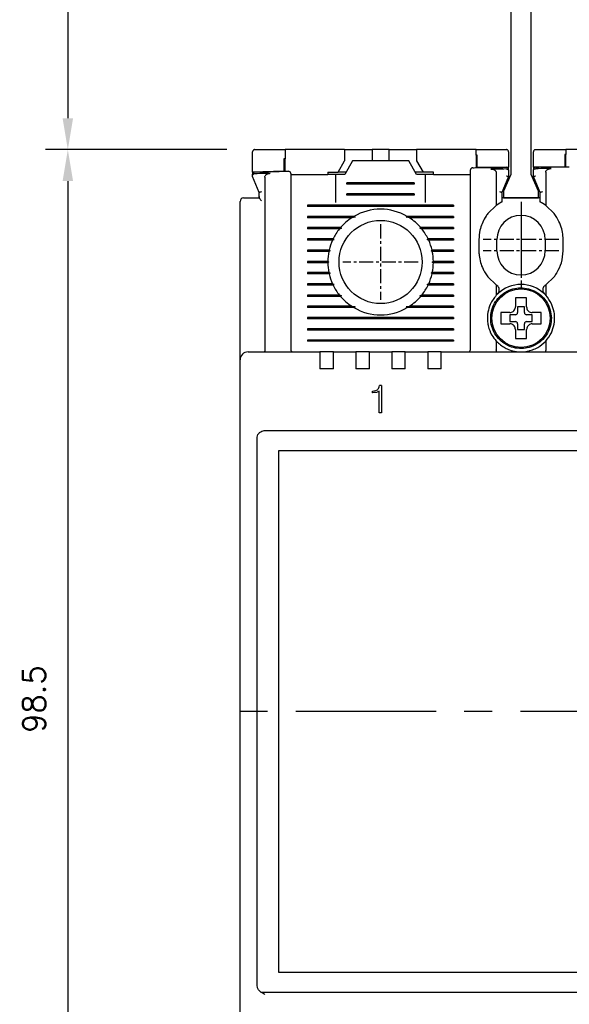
# Model space of a CAD drawing. Extents: x -235 to 1048, y -1897 to 585.
# Tile 14 of 23: x 387 to 436, y 379 to 466. Entities that reach past the tile are written whole.
import ezdxf

# ---------------------------------------------------------------- set-up
doc = ezdxf.new("R2010")
doc.units = 0
doc.header["$MEASUREMENT"] = 0
doc.linetypes.add('CENTER', pattern=[2, 1.25, -0.25, 0.25, -0.25])
doc.layers.get('0').update_dxf_attribs({"linetype": 'CONTINUOUS'})
doc.layers.add('cen', color=1, linetype='CENTER')
doc.layers.add('di', color=3, linetype='CONTINUOUS')
doc.styles.add('KIM', font='ROMANS.shx', dxfattribs={"height": 5, "bigfont": 'GSG1.shx'})
doc.styles.get("Standard").update_dxf_attribs({"font": 'romans.shx', "height": 2, "bigfont": 'hgs.shx'})
doc.dimstyles.new('STANDARD$0', dxfattribs={"dimtxt": 5, "dimasz": 5, "dimexe": 1, "dimexo": 2, "dimgap": 2, "dimtad": 1, "dimdec": 4, "dimzin": 12, "dimdsep": 46, "dimtxsty": 'KIM', "dimcen": -1, "dimdle": 0.1, "dimadec": 0, "dimazin": 0, "dimtfac": 1, "dimtdec": 4, "dimtmove": 0, "dimatfit": 3, "dimfxl": 0, "dimtolj": 1, "dimtzin": 0, "dimarcsym": 0})

# ---------------------------------------------------------------- blocks, each defined once
blk = doc.blocks.new('*D569')
at = {"layer": 'di'}
for p, q in [((405.617, 454.759), (389.478, 454.759)), ((391.478, 451.959), (391.478, 359.059)), ((442.317, 356.259), (389.478, 356.259))]:
    blk.add_line(p, q, dxfattribs=at)
for points in [[(391.011, 451.959), (391.945, 451.959), (391.478, 454.759)], [(391.011, 359.059), (391.945, 359.059), (391.478, 356.259)]]:
    blk.add_solid(points, dxfattribs=at)
at = {"layer": 'di', "insert": (388.478, 405.859), "char_height": 2, "attachment_point": 5, "rotation": 90}
blk.add_mtext('\\A1;98.5', dxfattribs=at)
blk = doc.blocks.new('12323')
for p, q in [((3740.699, 1408.125), (3738.499, 1408.125)), ((3738.499, 1408.125), (3738.499, 1404.725)), ((3742.999, 1408.125), (3738.499, 1408.125)), ((3742.999, 1407.325), (3742.999, 1408.125)), ((3790.799, 1407.325), (3742.999, 1407.325)), ((3792.299, 1407.975), (3790.799, 1407.325)), ((3792.899, 1407.975), (3792.299, 1407.975)), ((3792.899, 1404.875), (3792.899, 1407.975)), ((3738.499, 1404.725), (3740.699, 1404.725)), ((3738.499, 1404.725), (3742.999, 1404.725)), ((3742.999, 1405.525), (3790.799, 1405.525)), ((3742.999, 1405.525), (3790.799, 1405.525)), ((3742.999, 1404.725), (3742.999, 1405.525)), ((3743.655, 1405.176), (3742.999, 1404.984)), ((3744.846, 1405.525), (3743.655, 1405.176)), ((3790.799, 1405.525), (3792.299, 1404.875)), ((3792.299, 1404.875), (3792.899, 1404.875))]:
    blk.add_line(p, q)
blk = doc.blocks.new('*D590')
at = {"layer": 'di'}
for p, q in [((428.117, 504.859), (389.478, 504.859)), ((391.478, 502.059), (391.478, 457.559)), ((405.617, 454.759), (389.478, 454.759))]:
    blk.add_line(p, q, dxfattribs=at)
for points in [[(391.011, 502.059), (391.945, 502.059), (391.478, 504.859)], [(391.011, 457.559), (391.945, 457.559), (391.478, 454.759)]]:
    blk.add_solid(points, dxfattribs=at)
at = {"layer": 'di', "insert": (388.478, 478.746), "char_height": 2, "attachment_point": 5, "rotation": 90}
blk.add_mtext('\\A1;48', dxfattribs=at)

msp = doc.modelspace()

# ---------------------------------------------------------------- linework, layer by layer
for p, q in [((407.917, 452.759), (407.917, 454.559)), ((410.717, 453.933), (410.717, 452.833)), ((410.817, 454.759), (410.817, 453.935)), ((416.117, 454.759), (410.817, 454.759)), ((410.817, 452.836), (410.817, 453.935)), ((416.117, 454.759), (416.117, 453.759)), ((416.117, 454.759), (418.067, 454.759)), ((418.067, 454.759), (418.567, 454.759)), ((418.567, 454.759), (418.567, 453.759)), ((420.067, 454.759), (418.567, 454.759)), ((420.067, 453.759), (420.067, 454.759)), ((420.067, 454.759), (420.567, 454.759)), ((420.567, 454.759), (422.517, 454.759)), ((422.517, 454.759), (422.517, 453.759)), ((427.817, 454.759), (422.517, 454.759)), ((427.817, 454.256), (427.817, 454.759)), ((427.817, 454.256), (427.817, 453.156)), ((427.917, 453.158), (427.917, 454.258)), ((430.717, 454.559), (430.717, 453.189)), ((432.917, 453.21), (432.917, 454.559)), ((435.717, 454.331), (435.717, 453.231)), ((435.817, 454.759), (435.817, 454.332)), ((441.117, 454.759), (435.817, 454.759)), ((435.817, 453.232), (435.817, 454.332)), ((415.539, 452.759), (416.117, 453.759)), ((416.817, 453.759), (416.124, 452.559)), ((421.817, 453.759), (416.817, 453.759)), ((422.509, 452.559), (421.817, 453.759)), ((422.517, 453.759), (423.094, 452.759)), ((430.717, 453.189), (427.917, 453.158)), ((430.517, 453.039), (430.515, 453.039)), ((430.717, 453.038), (430.717, 453.189)), ((435.717, 453.231), (432.917, 453.21)), ((432.917, 453.21), (432.917, 453.063)), ((433.117, 453.063), (433.115, 453.063)), ((410.717, 452.833), (407.917, 452.759)), ((407.917, 452.759), (407.917, 452.615)), ((408.517, 450.959), (407.917, 452.359)), ((409.017, 452.321), (409.017, 436.945)), ((411.317, 452.559), (414.617, 452.559)), ((414.617, 452.759), (414.617, 452.559)), ((414.617, 452.759), (415.539, 452.759)), ((415.317, 452.559), (414.617, 452.559)), ((415.317, 452.559), (415.317, 450.059)), ((416.124, 452.559), (415.317, 452.559)), ((416.239, 452.759), (415.539, 452.759)), ((423.094, 452.759), (422.394, 452.759)), ((423.317, 452.559), (422.509, 452.559)), ((424.017, 452.759), (423.094, 452.759)), ((424.017, 452.559), (423.317, 452.559)), ((423.317, 450.059), (423.317, 452.559)), ((424.017, 452.559), (424.017, 452.759)), ((424.017, 452.559), (427.317, 452.559)), ((429.617, 452.701), (429.617, 449.796)), ((430.717, 452.359), (430.117, 450.959)), ((430.717, 452.907), (430.717, 452.36)), ((430.717, 452.36), (430.717, 452.359)), ((432.917, 452.36), (432.917, 452.931)), ((432.917, 452.359), (432.917, 452.36)), ((433.517, 450.959), (432.917, 452.359)), ((434.017, 452.747), (434.017, 449.796)), ((411.317, 451.76), (411.317, 436.959)), ((416.317, 451.701), (416.317, 451.817)), ((422.317, 451.817), (416.317, 451.817)), ((422.317, 451.759), (416.317, 451.759)), ((422.317, 451.701), (416.317, 451.701)), ((422.317, 451.817), (422.317, 451.701)), ((427.317, 436.959), (427.317, 452.071)), ((407.517, 450.459), (408.517, 450.459)), ((408.517, 450.592), (408.517, 450.96)), ((408.517, 450.96), (408.517, 450.959)), ((408.517, 450.592), (408.518, 450.445)), ((408.517, 450.445), (408.517, 450.592)), ((408.518, 450.445), (408.517, 450.445)), ((416.317, 450.701), (416.317, 450.817)), ((422.317, 450.817), (416.317, 450.817)), ((422.317, 450.759), (416.317, 450.759)), ((422.317, 450.701), (416.317, 450.701)), ((422.317, 450.817), (422.317, 450.701)), ((430.117, 450.96), (430.117, 450.102)), ((430.117, 450.959), (430.117, 450.96)), ((433.517, 450.459), (430.117, 450.459)), ((433.517, 450.102), (433.517, 450.96)), ((433.517, 450.96), (433.517, 450.959)), ((406.817, 436.887), (406.817, 450.159)), ((412.817, 449.817), (412.817, 449.701)), ((425.817, 449.817), (412.817, 449.817)), ((425.817, 449.759), (412.817, 449.759)), ((425.817, 449.701), (412.817, 449.701)), ((425.817, 449.817), (425.817, 449.701)), ((429.617, 449.796), (428.867, 449.074)), ((429.917, 449.992), (429.617, 449.796)), ((434.017, 449.796), (433.717, 449.992)), ((434.767, 449.074), (434.017, 449.796)), ((416.945, 448.817), (412.817, 448.817)), ((412.817, 448.817), (412.817, 448.701)), ((417.045, 448.759), (412.817, 448.759)), ((416.758, 448.701), (412.817, 448.701)), ((417.045, 448.759), (416.758, 448.701)), ((416.945, 448.817), (417.045, 448.759)), ((421.588, 448.759), (421.688, 448.817)), ((421.876, 448.701), (421.588, 448.759)), ((425.817, 448.759), (421.588, 448.759)), ((425.817, 448.817), (421.688, 448.817)), ((425.817, 448.701), (421.876, 448.701)), ((425.817, 448.817), (425.817, 448.701)), ((435.017, 448.714), (434.767, 449.074)), ((415.747, 447.817), (412.817, 447.817)), ((412.817, 447.817), (412.817, 447.701)), ((425.817, 447.817), (422.886, 447.817)), ((425.817, 447.817), (425.817, 447.701)), ((415.829, 447.759), (412.817, 447.759)), ((415.651, 447.701), (412.817, 447.701)), ((416.917, 447.559), (416.917, 447.576)), ((421.716, 447.576), (421.717, 447.559)), ((425.817, 447.759), (422.804, 447.759)), ((425.817, 447.701), (422.982, 447.701)), ((415.091, 446.817), (412.817, 446.817)), ((412.817, 446.817), (412.817, 446.701)), ((415.174, 446.759), (412.817, 446.759)), ((415.037, 446.701), (412.817, 446.701)), ((425.817, 446.759), (423.459, 446.759)), ((425.817, 446.817), (423.542, 446.817)), ((425.817, 446.701), (423.596, 446.701)), ((425.817, 446.817), (425.817, 446.701)), ((428.067, 446.759), (428.067, 445.759)), ((429.667, 445.759), (429.667, 446.759)), ((433.967, 446.759), (433.967, 445.759)), ((435.567, 445.759), (435.567, 446.759)), ((414.737, 445.817), (412.817, 445.817)), ((412.817, 445.817), (412.817, 445.701)), ((414.827, 445.759), (412.817, 445.759)), ((414.712, 445.701), (412.817, 445.701)), ((414.827, 445.759), (414.712, 445.701)), ((414.737, 445.817), (414.827, 445.759)), ((423.807, 445.759), (423.896, 445.817)), ((425.817, 445.759), (423.807, 445.759)), ((423.921, 445.701), (423.807, 445.759)), ((425.817, 445.817), (423.896, 445.817)), ((425.817, 445.701), (423.921, 445.701)), ((425.817, 445.817), (425.817, 445.701)), ((414.617, 444.817), (412.817, 444.817)), ((412.817, 444.817), (412.817, 444.701)), ((414.717, 444.759), (412.817, 444.759)), ((414.617, 444.701), (412.817, 444.701)), ((414.617, 444.817), (414.717, 444.759)), ((414.717, 444.759), (414.617, 444.701)), ((423.917, 444.759), (424.016, 444.817)), ((425.817, 444.759), (423.917, 444.759)), ((424.016, 444.701), (423.917, 444.759)), ((425.817, 444.817), (424.016, 444.817)), ((425.817, 444.701), (424.016, 444.701)), ((425.817, 444.817), (425.817, 444.701)), ((414.712, 443.817), (412.817, 443.817)), ((412.817, 443.817), (412.817, 443.701)), ((414.827, 443.759), (412.817, 443.759)), ((414.737, 443.701), (412.817, 443.701)), ((414.712, 443.817), (414.827, 443.759)), ((414.827, 443.759), (414.737, 443.701)), ((423.807, 443.759), (423.921, 443.817)), ((425.817, 443.759), (423.807, 443.759)), ((423.896, 443.701), (423.807, 443.759)), ((425.817, 443.701), (423.896, 443.701)), ((425.817, 443.817), (423.921, 443.817)), ((425.817, 443.817), (425.817, 443.701)), ((428.617, 443.804), (428.867, 443.444)), ((428.867, 443.444), (429.617, 442.722)), ((434.017, 442.722), (434.767, 443.444)), ((415.037, 442.817), (412.817, 442.817)), ((412.817, 442.817), (412.817, 442.701)), ((415.174, 442.759), (412.817, 442.759)), ((415.091, 442.701), (412.817, 442.701)), ((425.817, 442.759), (423.459, 442.759)), ((425.817, 442.701), (423.542, 442.701)), ((425.817, 442.817), (423.596, 442.817)), ((425.817, 442.817), (425.817, 442.701)), ((429.617, 442.722), (429.617, 441.799)), ((429.617, 442.722), (429.669, 442.685)), ((433.964, 442.685), (434.017, 442.722)), ((434.017, 442.722), (434.017, 441.799)), ((415.651, 441.817), (412.817, 441.817)), ((412.817, 441.817), (412.817, 441.701)), ((415.829, 441.759), (412.817, 441.759)), ((415.747, 441.701), (412.817, 441.701)), ((416.916, 441.943), (416.917, 441.959)), ((421.717, 441.959), (421.717, 441.943)), ((425.817, 441.759), (422.804, 441.759)), ((425.817, 441.701), (422.886, 441.701)), ((425.817, 441.817), (422.982, 441.817)), ((425.817, 441.817), (425.817, 441.701)), ((429.731, 441.915), (429.617, 441.799)), ((434.017, 441.799), (433.902, 441.915)), ((416.758, 440.817), (412.817, 440.817)), ((412.817, 440.817), (412.817, 440.701)), ((416.758, 440.817), (417.045, 440.759)), ((421.588, 440.759), (421.876, 440.817)), ((425.817, 440.817), (421.876, 440.817)), ((425.817, 440.817), (425.817, 440.701)), ((417.045, 440.759), (412.817, 440.759)), ((416.945, 440.701), (412.817, 440.701)), ((417.045, 440.759), (416.945, 440.701)), ((421.688, 440.701), (421.588, 440.759)), ((425.817, 440.759), (421.588, 440.759)), ((425.817, 440.701), (421.688, 440.701)), ((430.247, 440.259), (430.017, 440.259)), ((431.317, 440.059), (430.817, 440.059)), ((430.817, 440.059), (430.817, 439.459)), ((432.117, 440.759), (431.517, 440.759)), ((431.517, 440.759), (431.517, 440.259)), ((432.117, 440.259), (432.117, 440.759)), ((432.817, 440.059), (432.317, 440.059)), ((432.817, 439.459), (432.817, 440.059)), ((412.817, 439.817), (412.817, 439.701)), ((425.817, 439.817), (412.817, 439.817)), ((425.817, 439.759), (412.817, 439.759)), ((425.817, 439.701), (412.817, 439.701)), ((425.817, 439.817), (425.817, 439.701)), ((430.817, 439.459), (431.317, 439.459)), ((431.517, 439.259), (431.517, 438.759)), ((432.117, 438.759), (432.117, 439.259)), ((432.317, 439.459), (432.817, 439.459)), ((434.416, 439.793), (434.517, 439.793)), ((434.517, 439.725), (434.416, 439.725)), ((434.517, 439.793), (434.517, 439.725)), ((412.817, 438.817), (412.817, 438.701)), ((425.817, 438.817), (412.817, 438.817)), ((425.817, 438.759), (412.817, 438.759)), ((425.817, 438.701), (412.817, 438.701)), ((425.817, 438.817), (425.817, 438.701)), ((431.317, 438.189), (431.317, 437.959)), ((431.517, 438.759), (432.117, 438.759)), ((412.817, 437.817), (412.817, 437.701)), ((425.817, 437.817), (412.817, 437.817)), ((425.817, 437.759), (412.817, 437.759)), ((425.817, 437.701), (412.817, 437.701)), ((425.817, 437.817), (425.817, 437.701)), ((429.617, 437.72), (429.617, 436.945)), ((434.017, 437.72), (434.017, 436.945)), ((406.817, 436.059), (406.817, 436.887)), ((407.517, 436.759), (413.917, 436.759)), ((409.017, 436.943), (409.017, 436.945)), ((413.917, 436.759), (413.917, 436.068)), ((415.117, 436.759), (413.917, 436.759)), ((415.117, 436.759), (417.117, 436.759)), ((415.117, 436.068), (415.117, 436.759)), ((417.117, 436.759), (417.117, 436.068)), ((418.317, 436.759), (417.117, 436.759)), ((418.317, 436.759), (420.317, 436.759)), ((418.317, 436.068), (418.317, 436.759)), ((420.317, 436.759), (420.317, 436.068)), ((421.517, 436.759), (420.317, 436.759)), ((421.517, 436.759), (423.517, 436.759)), ((421.517, 436.068), (421.517, 436.759)), ((423.517, 436.759), (423.517, 436.068)), ((424.717, 436.759), (423.517, 436.759)), ((424.717, 436.759), (438.917, 436.759)), ((424.717, 436.068), (424.717, 436.759)), ((429.617, 436.945), (429.617, 436.943)), ((434.017, 436.943), (434.017, 436.945)), ((406.817, 373.459), (406.817, 436.059)), ((413.917, 436.068), (413.917, 435.259)), ((415.117, 435.259), (415.117, 436.068)), ((417.117, 436.068), (417.117, 435.259)), ((418.317, 435.259), (418.317, 436.068)), ((420.317, 436.068), (420.317, 435.259)), ((421.517, 435.259), (421.517, 436.068)), ((423.517, 436.068), (423.517, 435.259)), ((424.717, 435.259), (424.717, 436.068)), ((415.117, 435.259), (413.917, 435.259)), ((418.317, 435.259), (417.117, 435.259)), ((421.517, 435.259), (420.317, 435.259)), ((424.717, 435.259), (423.517, 435.259)), ((419.406, 433.759), (419.208, 433.759)), ((419.406, 433.759), (419.406, 431.323)), ((418.583, 433.118), (418.583, 433.278)), ((418.597, 433.278), (418.583, 433.278)), ((418.618, 433.118), (418.583, 433.118)), ((418.959, 433.152), (418.618, 433.118)), ((419.182, 433.253), (418.959, 433.152)), ((419.182, 431.323), (419.182, 433.253)), ((419.406, 431.323), (419.182, 431.323)), ((409.017, 429.759), (479.617, 429.759)), ((408.317, 428.873), (408.317, 429.058)), ((408.317, 380.645), (408.317, 428.873)), ((478.417, 427.959), (410.217, 427.959)), ((410.217, 427.959), (410.217, 381.559)), ((410.217, 381.559), (478.417, 381.559)), ((408.317, 380.468), (408.317, 380.645)), ((408.317, 380.449), (408.317, 380.468)), ((479.931, 379.759), (408.702, 379.759))]:
    msp.add_line(p, q)
at = {"flags": 128}
for points in [[(410.817, 453.935), (410.804, 453.935), (410.792, 453.935), (410.779, 453.934), (410.767, 453.934), (410.754, 453.934), (410.742, 453.933), (410.729, 453.933), (410.717, 453.933)], [(427.917, 454.258), (427.904, 454.257), (427.892, 454.257), (427.879, 454.257), (427.867, 454.257), (427.854, 454.257), (427.842, 454.257), (427.829, 454.256), (427.817, 454.256)], [(435.817, 454.332), (435.804, 454.332), (435.792, 454.332), (435.779, 454.332), (435.767, 454.332), (435.754, 454.331), (435.742, 454.331), (435.729, 454.331), (435.717, 454.331)], [(415.747, 447.817), (415.79, 447.787), (415.829, 447.759)], [(422.804, 447.759), (422.844, 447.787), (422.886, 447.817)], [(415.091, 446.817), (415.157, 446.771), (415.174, 446.759)], [(423.542, 442.701), (423.476, 442.747), (423.459, 442.759)], [(415.829, 441.759), (415.789, 441.731), (415.747, 441.701)], [(422.886, 441.701), (422.844, 441.731), (422.804, 441.759)]]:
    msp.add_lwpolyline(points, dxfattribs=at)
for centre, radius in [((419.317, 444.759), 3.7), ((431.817, 439.759), 2.6)]:
    msp.add_circle(centre, radius)
for centre, radius, start, end in [((427.517, 452.953), 0.2, 90.72648, 180), ((430.517, 452.987), 0.2, 0, 90.59675), ((433.117, 453.012), 0.2, 90.48431, 180), ((408.117, 452.565), 0.2, 91.56555, 180), ((411.117, 452.643), 0.2, 0, 91.43578), ((407.117, 450.159), 0.3, 90, 180), ((419.317, 444.759), 4.7, 122.98851, 139.41451), ((419.317, 444.759), 4.7, 59.69459, 120.30541), ((419.317, 444.759), 4.7, 40.58549, 57.01149), ((431.817, 446.759), 2.15, 0, 180), ((419.317, 444.759), 4.7, 141.24336, 154.03539), ((419.317, 444.759), 4.7, 25.96461, 38.75664), ((419.317, 444.759), 4.7, 155.59098, 166.99418), ((419.317, 444.759), 4.7, 13.00582, 24.40902), ((419.317, 444.759), 4.7, 168.43486, 179.29616), ((419.317, 444.759), 4.7, 0.70384, 11.56514), ((431.817, 445.759), 2.15, 180, 0), ((419.317, 444.759), 4.7, 180.70384, 191.56514), ((419.317, 444.759), 4.7, 348.43486, 359.29616), ((419.317, 444.759), 4.7, 193.00582, 204.40902), ((419.317, 444.759), 4.7, 335.59098, 346.99418), ((419.317, 444.759), 4.7, 205.96461, 218.75664), ((419.317, 444.759), 4.7, 321.24336, 334.03539), ((431.817, 439.759), 3, 45.95137, 134.04863), ((419.317, 444.759), 4.7, 220.58549, 237.01149), ((419.317, 444.759), 4.7, 302.98851, 319.41451), ((419.317, 444.759), 4.7, 239.69459, 300.30541), ((431.317, 440.259), 0.2, 270, 0), ((432.317, 440.259), 0.2, 180, 270), ((431.317, 439.259), 0.2, 0, 90), ((432.317, 439.259), 0.2, 90, 180), ((407.517, 436.059), 0.7, 90, 180), ((411.517, 436.959), 0.2, 180, 270), ((427.117, 436.959), 0.2, 270, 0)]:
    msp.add_arc(centre, radius, start, end)
for points, knots in [([(408.117, 454.759), (408.106, 454.759), (408.085, 454.758), (408.049, 454.749), (408.005, 454.728), (407.948, 454.678), (407.92, 454.618), (407.917, 454.573), (407.917, 454.559)], [0, 0, 0, 0, 0.060996, 0.12171, 0.225781, 0.417892, 0.820933, 1, 1, 1, 1]), ([(408.117, 454.759), (408.781, 454.759), (409.681, 454.759), (410.581, 454.759), (410.817, 454.759)], [0, 0, 0, 0, 0.738827, 1, 1, 1, 1]), ([(427.817, 454.759), (428.539, 454.759), (429.439, 454.759), (430.339, 454.759), (430.517, 454.759)], [0, 0, 0, 0, 0.8028, 1, 1, 1, 1]), ([(430.717, 454.559), (430.709, 454.606), (430.7, 454.663), (430.634, 454.723), (430.597, 454.744), (430.558, 454.756), (430.533, 454.759), (430.519, 454.759), (430.517, 454.759)], [0, 0, 0, 0, 0.587836, 0.718658, 0.85022, 0.923032, 0.985094, 1, 1, 1, 1]), ([(433.117, 454.759), (433.106, 454.759), (433.082, 454.757), (433.042, 454.746), (432.993, 454.721), (432.931, 454.657), (432.922, 454.599), (432.917, 454.559)], [0, 0, 0, 0, 0.061739, 0.137419, 0.257142, 0.490086, 1, 1, 1, 1]), ([(433.117, 454.759), (433.773, 454.759), (434.673, 454.759), (435.573, 454.759), (435.817, 454.759)], [0, 0, 0, 0, 0.72924, 1, 1, 1, 1]), ([(427.514, 453.153), (427.687, 453.155), (428.687, 453.167), (429.687, 453.178), (430.514, 453.187)], [0, 0, 0, 0, 0.172619, 1, 1, 1, 1]), ([(430.515, 453.039), (430.215, 453.035), (429.75, 453.031), (429.284, 453.025), (429.118, 453.023)], [0, 0, 0, 0, 0.642874, 1, 1, 1, 1]), ([(430.517, 453.039), (430.537, 453.037), (430.578, 453.035), (430.634, 453.017), (430.679, 452.989), (430.709, 452.952), (430.716, 452.923), (430.717, 452.907), (430.717, 452.907)], [0, 0, 0, 0, 0.183846, 0.367405, 0.558587, 0.769689, 0.990928, 1, 1, 1, 1]), ([(432.917, 452.931), (432.917, 452.932), (432.917, 452.947), (432.924, 452.976), (432.953, 453.013), (432.998, 453.041), (433.053, 453.059), (433.095, 453.062), (433.115, 453.063)], [0, 0, 0, 0, 0.0091092, 0.2257777, 0.4383164, 0.6306707, 0.8151876, 1, 1, 1, 1]), ([(433.115, 453.212), (433.943, 453.218), (434.943, 453.226), (435.943, 453.233), (436.115, 453.234)], [0, 0, 0, 0, 0.827826, 1, 1, 1, 1]), ([(434.508, 453.074), (434.344, 453.073), (433.88, 453.07), (433.417, 453.066), (433.117, 453.063)], [0, 0, 0, 0, 0.353116, 1, 1, 1, 1]), ([(434.017, 452.747), (434.02, 452.78), (434.028, 452.845), (434.091, 452.934), (434.201, 453.016), (434.349, 453.065), (434.459, 453.072), (434.508, 453.074)], [0, 0, 0, 0, 0.1494898, 0.2985557, 0.4901557, 0.7768094, 1, 1, 1, 1]), ([(407.917, 452.433), (407.918, 452.448), (407.921, 452.481), (407.947, 452.526), (407.988, 452.568), (408.024, 452.588), (408.042, 452.598)], [0, 0, 0, 0, 0.226765, 0.487635, 0.743745, 1, 1, 1, 1]), ([(407.917, 452.433), (407.917, 452.46), (407.917, 452.54), (407.917, 452.555), (407.917, 452.565)], [0, 0, 0, 0, 0.351267, 1, 1, 1, 1]), ([(407.917, 452.359), (407.917, 452.36), (407.917, 452.362), (407.917, 452.379), (407.917, 452.404), (407.917, 452.425), (407.917, 452.433)], [0, 0, 0, 0, 0.215584, 0.430356, 0.785441, 1, 1, 1, 1]), ([(408.112, 452.615), (408.093, 452.613), (408.069, 452.61), (408.047, 452.6), (408.042, 452.598)], [0, 0, 0, 0, 0.777371, 1, 1, 1, 1]), ([(408.111, 452.764), (408.939, 452.787), (409.94, 452.814), (410.94, 452.839), (411.112, 452.843)], [0, 0, 0, 0, 0.828278, 1, 1, 1, 1]), ([(409.5, 452.652), (409.339, 452.648), (408.876, 452.636), (408.414, 452.623), (408.112, 452.615)], [0, 0, 0, 0, 0.348376, 1, 1, 1, 1]), ([(409.017, 452.321), (409.02, 452.354), (409.028, 452.419), (409.092, 452.51), (409.204, 452.593), (409.349, 452.642), (409.456, 452.649), (409.5, 452.652)], [0, 0, 0, 0, 0.152105, 0.303692, 0.501205, 0.796816, 1, 1, 1, 1]), ([(411.317, 452.643), (411.317, 452.642), (411.317, 452.637), (411.317, 452.564), (411.317, 452.369), (411.317, 452.092), (411.317, 451.871), (411.317, 451.76)], [0, 0, 0, 0, 0.071308, 0.303412, 0.535586, 0.767794, 1, 1, 1, 1]), ([(427.317, 452.071), (427.317, 452.105), (427.317, 452.249), (427.317, 452.493), (427.317, 452.747), (427.317, 452.919), (427.317, 452.942), (427.317, 452.953)], [0, 0, 0, 0, 0.071057, 0.303312, 0.535548, 0.767774, 1, 1, 1, 1]), ([(429.118, 453.023), (429.203, 453.018), (429.333, 453.009), (429.484, 452.935), (429.566, 452.86), (429.61, 452.779), (429.614, 452.726), (429.617, 452.701)], [0, 0, 0, 0, 0.385084, 0.589605, 0.754624, 0.88612, 1, 1, 1, 1]), ([(430.517, 452.424), (430.518, 452.424), (430.534, 452.42), (430.572, 452.412), (430.627, 452.398), (430.677, 452.383), (430.71, 452.369), (430.714, 452.363), (430.717, 452.36)], [0, 0, 0, 0, 0.014306, 0.155256, 0.370396, 0.58149, 0.790712, 1, 1, 1, 1]), ([(432.917, 452.36), (432.919, 452.363), (432.923, 452.369), (432.956, 452.383), (433.006, 452.398), (433.061, 452.412), (433.099, 452.42), (433.115, 452.424), (433.117, 452.424)], [0, 0, 0, 0, 0.209288, 0.41851, 0.629604, 0.844744, 0.985694, 1, 1, 1, 1]), ([(407.117, 450.459), (407.121, 450.459), (407.13, 450.459), (407.2, 450.459), (407.302, 450.459), (407.414, 450.459), (407.488, 450.459), (407.517, 450.459)], [0, 0, 0, 0, 0.2164533, 0.4329288, 0.6487544, 0.8632387, 1, 1, 1, 1]), ([(408.517, 450.96), (408.519, 450.963), (408.523, 450.969), (408.556, 450.982), (408.606, 450.998), (408.661, 451.011), (408.699, 451.02), (408.715, 451.023), (408.717, 451.023)], [0, 0, 0, 0, 0.209284, 0.418502, 0.629593, 0.844734, 0.985697, 1, 1, 1, 1]), ([(408.518, 450.445), (408.52, 450.44), (408.527, 450.424), (408.563, 450.378), (408.628, 450.3), (408.685, 450.232), (408.716, 450.194), (408.717, 450.193)], [0, 0, 0, 0, 0.1166004, 0.3327556, 0.6333641, 0.9913807, 1, 1, 1, 1]), ([(429.917, 451.023), (429.918, 451.023), (429.934, 451.02), (429.972, 451.011), (430.027, 450.998), (430.077, 450.982), (430.11, 450.969), (430.114, 450.963), (430.117, 450.96)], [0, 0, 0, 0, 0.0143033, 0.1552665, 0.3704072, 0.5814984, 0.7907165, 1, 1, 1, 1]), ([(433.517, 450.96), (433.519, 450.963), (433.523, 450.969), (433.556, 450.982), (433.606, 450.998), (433.661, 451.011), (433.699, 451.02), (433.715, 451.023), (433.717, 451.023)], [0, 0, 0, 0, 0.2092835, 0.4185016, 0.6295928, 0.8447335, 0.9856967, 1, 1, 1, 1]), ([(430.117, 450.102), (430.115, 450.101), (430.11, 450.099), (430.08, 450.083), (430.034, 450.059), (429.977, 450.027), (429.936, 450.003), (429.917, 449.992)], [0, 0, 0, 0, 0.188954, 0.377385, 0.579407, 0.805366, 1, 1, 1, 1]), ([(433.717, 449.992), (433.687, 450.009), (433.632, 450.041), (433.565, 450.076), (433.524, 450.098), (433.519, 450.1), (433.517, 450.102)], [0, 0, 0, 0, 0.297961, 0.559955, 0.798942, 1, 1, 1, 1]), ([(428.617, 448.714), (428.434, 448.352), (428.123, 447.733), (428.083, 447.045), (428.067, 446.759)], [0, 0, 0, 0, 0.585065, 1, 1, 1, 1]), ([(428.867, 449.074), (428.791, 448.973), (428.705, 448.858), (428.627, 448.73), (428.617, 448.714)], [0, 0, 0, 0, 0.873396, 1, 1, 1, 1]), ([(435.567, 446.759), (435.567, 446.767), (435.566, 446.982), (435.526, 447.413), (435.358, 448.074), (435.137, 448.489), (435.017, 448.714)], [0, 0, 0, 0, 0.010804, 0.31547, 0.628954, 1, 1, 1, 1]), ([(415.829, 447.759), (415.812, 447.753), (415.752, 447.734), (415.693, 447.715), (415.651, 447.701)], [0, 0, 0, 0, 0.296332, 1, 1, 1, 1]), ([(422.982, 447.701), (422.94, 447.715), (422.881, 447.734), (422.821, 447.753), (422.804, 447.759)], [0, 0, 0, 0, 0.7036676, 1, 1, 1, 1]), ([(415.174, 446.759), (415.171, 446.758), (415.125, 446.739), (415.079, 446.719), (415.037, 446.701)], [0, 0, 0, 0, 0.076336, 1, 1, 1, 1]), ([(423.459, 446.759), (423.465, 446.763), (423.492, 446.782), (423.52, 446.802), (423.542, 446.817)], [0, 0, 0, 0, 0.205241, 1, 1, 1, 1]), ([(423.596, 446.701), (423.554, 446.719), (423.509, 446.739), (423.463, 446.758), (423.459, 446.759)], [0, 0, 0, 0, 0.923664, 1, 1, 1, 1]), ([(428.067, 445.759), (428.071, 445.62), (428.083, 445.271), (428.198, 444.717), (428.389, 444.202), (428.556, 443.91), (428.617, 443.804)], [0, 0, 0, 0, 0.203769, 0.508656, 0.822416, 1, 1, 1, 1]), ([(435.017, 443.804), (435.169, 444.097), (435.49, 444.71), (435.54, 445.399), (435.567, 445.759)], [0, 0, 0, 0, 0.477673, 1, 1, 1, 1]), ([(434.767, 443.444), (434.835, 443.536), (434.923, 443.652), (435, 443.777), (435.017, 443.804)], [0, 0, 0, 0, 0.784311, 1, 1, 1, 1]), ([(415.037, 442.817), (415.079, 442.799), (415.125, 442.78), (415.171, 442.761), (415.174, 442.759)], [0, 0, 0, 0, 0.922331, 1, 1, 1, 1]), ([(415.174, 442.759), (415.168, 442.755), (415.141, 442.736), (415.113, 442.717), (415.091, 442.701)], [0, 0, 0, 0, 0.206513, 1, 1, 1, 1]), ([(423.459, 442.759), (423.463, 442.761), (423.509, 442.78), (423.554, 442.799), (423.596, 442.817)], [0, 0, 0, 0, 0.077669, 1, 1, 1, 1]), ([(429.731, 441.915), (429.737, 441.922), (429.783, 441.968), (429.85, 442.072), (429.891, 442.238), (429.875, 442.408), (429.803, 442.564), (429.72, 442.649), (429.672, 442.683), (429.669, 442.685)], [0, 0, 0, 0, 0.0309238, 0.2218646, 0.4133982, 0.6055558, 0.7978709, 0.9897938, 1, 1, 1, 1]), ([(433.964, 442.685), (433.936, 442.662), (433.864, 442.605), (433.783, 442.478), (433.742, 442.312), (433.759, 442.141), (433.82, 442.005), (433.88, 441.94), (433.902, 441.915)], [0, 0, 0, 0, 0.121181, 0.312049, 0.503528, 0.695618, 0.887824, 1, 1, 1, 1]), ([(415.651, 441.817), (415.693, 441.803), (415.752, 441.784), (415.812, 441.765), (415.829, 441.759)], [0, 0, 0, 0, 0.702611, 1, 1, 1, 1]), ([(422.804, 441.759), (422.821, 441.765), (422.881, 441.784), (422.94, 441.803), (422.982, 441.817)], [0, 0, 0, 0, 0.297389, 1, 1, 1, 1]), ([(429.617, 441.799), (429.416, 441.545), (429.071, 441.11), (428.927, 440.541), (428.867, 440.305)], [0, 0, 0, 0, 0.583241, 1, 1, 1, 1]), ([(434.517, 439.793), (434.496, 440.027), (434.454, 440.499), (434.162, 441.155), (433.724, 441.714), (433.152, 442.142), (432.49, 442.406), (431.782, 442.49), (431.076, 442.388), (430.421, 442.107), (429.861, 441.666), (429.434, 441.095), (429.17, 440.433), (429.086, 439.725), (429.187, 439.019), (429.468, 438.364), (429.91, 437.804), (430.481, 437.377), (431.143, 437.112), (431.851, 437.028), (432.557, 437.13), (433.212, 437.411), (433.772, 437.853), (434.197, 438.423), (434.472, 439.086), (434.502, 439.559), (434.517, 439.793)], [0, 0, 0, 0, 0.041425, 0.083575, 0.125, 0.166425, 0.208575, 0.25, 0.291425, 0.333575, 0.375, 0.416425, 0.458575, 0.5, 0.541425, 0.583575, 0.625, 0.666425, 0.708575, 0.75, 0.791425, 0.833575, 0.875, 0.916425, 0.958575, 1, 1, 1, 1]), ([(434.767, 440.305), (434.701, 440.558), (434.554, 441.126), (434.208, 441.559), (434.017, 441.799)], [0, 0, 0, 0, 0.445861, 1, 1, 1, 1]), ([(431.317, 441.559), (431.317, 441.516), (431.317, 441.44), (431.317, 441.362), (431.317, 441.329)], [0, 0, 0, 0, 0.571794, 1, 1, 1, 1]), ([(431.317, 441.329), (431.317, 441.164), (431.317, 440.974), (431.317, 440.784), (431.317, 440.759)], [0, 0, 0, 0, 0.871112, 1, 1, 1, 1]), ([(432.317, 441.329), (432.317, 441.362), (432.317, 441.44), (432.317, 441.516), (432.317, 441.559)], [0, 0, 0, 0, 0.428206, 1, 1, 1, 1]), ([(432.317, 440.759), (432.317, 440.784), (432.317, 440.974), (432.317, 441.164), (432.317, 441.329)], [0, 0, 0, 0, 0.128888, 1, 1, 1, 1]), ([(428.867, 440.305), (428.834, 440.01), (428.795, 439.646), (428.855, 439.283), (428.867, 439.214)], [0, 0, 0, 0, 0.807198, 1, 1, 1, 1]), ([(430.817, 440.259), (430.792, 440.259), (430.602, 440.259), (430.412, 440.259), (430.247, 440.259)], [0, 0, 0, 0, 0.128888, 1, 1, 1, 1]), ([(430.817, 440.259), (430.873, 440.265), (430.985, 440.276), (431.135, 440.362), (431.248, 440.488), (431.308, 440.629), (431.314, 440.722), (431.317, 440.759)], [0, 0, 0, 0, 0.214612, 0.429239, 0.643513, 0.857576, 1, 1, 1, 1]), ([(432.317, 440.759), (432.322, 440.703), (432.333, 440.591), (432.419, 440.441), (432.546, 440.328), (432.686, 440.268), (432.779, 440.262), (432.817, 440.259)], [0, 0, 0, 0, 0.214612, 0.429239, 0.643513, 0.857576, 1, 1, 1, 1]), ([(433.386, 440.259), (433.221, 440.259), (433.031, 440.259), (432.841, 440.259), (432.817, 440.259)], [0, 0, 0, 0, 0.871112, 1, 1, 1, 1]), ([(433.617, 440.259), (433.573, 440.259), (433.497, 440.259), (433.42, 440.259), (433.386, 440.259)], [0, 0, 0, 0, 0.571794, 1, 1, 1, 1]), ([(434.767, 439.214), (434.798, 439.503), (434.838, 439.871), (434.779, 440.228), (434.767, 440.305)], [0, 0, 0, 0, 0.78462, 1, 1, 1, 1]), ([(428.867, 439.214), (428.876, 439.165), (428.944, 438.831), (429.157, 438.284), (429.475, 437.894), (429.617, 437.72)], [0, 0, 0, 0, 0.087364, 0.593572, 1, 1, 1, 1]), ([(430.017, 439.259), (430.07, 439.259), (430.146, 439.259), (430.224, 439.259), (430.247, 439.259)], [0, 0, 0, 0, 0.70684, 1, 1, 1, 1]), ([(430.247, 439.259), (430.412, 439.259), (430.602, 439.259), (430.792, 439.259), (430.817, 439.259)], [0, 0, 0, 0, 0.871112, 1, 1, 1, 1]), ([(431.317, 438.759), (431.311, 438.815), (431.3, 438.928), (431.214, 439.077), (431.087, 439.19), (430.947, 439.25), (430.854, 439.257), (430.817, 439.259)], [0, 0, 0, 0, 0.214612, 0.429239, 0.643513, 0.857576, 1, 1, 1, 1]), ([(432.817, 439.259), (432.76, 439.254), (432.648, 439.243), (432.498, 439.156), (432.385, 439.03), (432.325, 438.889), (432.319, 438.796), (432.317, 438.759)], [0, 0, 0, 0, 0.2146123, 0.4292387, 0.6435135, 0.8575757, 1, 1, 1, 1]), ([(432.817, 439.259), (432.841, 439.259), (433.031, 439.259), (433.221, 439.259), (433.386, 439.259)], [0, 0, 0, 0, 0.128888, 1, 1, 1, 1]), ([(433.386, 439.259), (433.42, 439.259), (433.497, 439.259), (433.573, 439.259), (433.617, 439.259)], [0, 0, 0, 0, 0.428206, 1, 1, 1, 1]), ([(434.017, 437.72), (434.204, 437.955), (434.554, 438.392), (434.699, 438.954), (434.767, 439.214)], [0, 0, 0, 0, 0.538099, 1, 1, 1, 1]), ([(431.317, 438.759), (431.317, 438.735), (431.317, 438.545), (431.317, 438.355), (431.317, 438.189)], [0, 0, 0, 0, 0.128888, 1, 1, 1, 1]), ([(432.317, 438.189), (432.317, 438.355), (432.317, 438.545), (432.317, 438.735), (432.317, 438.759)], [0, 0, 0, 0, 0.871112, 1, 1, 1, 1]), ([(432.317, 437.959), (432.317, 438.013), (432.317, 438.089), (432.317, 438.166), (432.317, 438.189)], [0, 0, 0, 0, 0.70684, 1, 1, 1, 1]), ([(429.617, 437.72), (429.868, 437.491), (430.22, 437.172), (430.657, 436.994), (430.782, 436.943)], [0, 0, 0, 0, 0.7139442, 1, 1, 1, 1]), ([(432.851, 436.943), (433.01, 437.009), (433.446, 437.192), (433.795, 437.514), (434.017, 437.72)], [0, 0, 0, 0, 0.364329, 1, 1, 1, 1]), ([(409.017, 436.943), (409.015, 436.921), (409.013, 436.878), (409.003, 436.822), (408.989, 436.78), (408.975, 436.762), (408.966, 436.759), (408.963, 436.759), (408.963, 436.759)], [0, 0, 0, 0, 0.217458, 0.434772, 0.655996, 0.88466, 0.986787, 1, 1, 1, 1]), ([(429.67, 436.759), (429.67, 436.759), (429.667, 436.759), (429.658, 436.762), (429.644, 436.78), (429.63, 436.822), (429.62, 436.878), (429.618, 436.921), (429.617, 436.943)], [0, 0, 0, 0, 0.013213, 0.11534, 0.344004, 0.565228, 0.782542, 1, 1, 1, 1]), ([(430.782, 436.943), (430.977, 436.883), (431.314, 436.778), (431.667, 436.765), (431.817, 436.759)], [0, 0, 0, 0, 0.575576, 1, 1, 1, 1]), ([(431.817, 436.759), (432.004, 436.768), (432.357, 436.785), (432.693, 436.893), (432.851, 436.943)], [0, 0, 0, 0, 0.532004, 1, 1, 1, 1]), ([(434.017, 436.943), (434.015, 436.921), (434.013, 436.878), (434.003, 436.822), (433.989, 436.78), (433.975, 436.762), (433.966, 436.759), (433.963, 436.759), (433.963, 436.759)], [0, 0, 0, 0, 0.217458, 0.4347722, 0.6559961, 0.8846605, 0.9867868, 1, 1, 1, 1]), ([(419.043, 433.394), (419.069, 433.417), (419.119, 433.464), (419.186, 433.587), (419.2, 433.69), (419.208, 433.759)], [0, 0, 0, 0, 0.2498764, 0.4994275, 1, 1, 1, 1]), ([(418.597, 433.278), (418.677, 433.28), (418.834, 433.283), (418.974, 433.357), (419.043, 433.394)], [0, 0, 0, 0, 0.503515, 1, 1, 1, 1]), ([(408.317, 429.058), (408.324, 429.137), (408.34, 429.295), (408.461, 429.505), (408.639, 429.664), (408.836, 429.747), (408.965, 429.756), (409.017, 429.759)], [0, 0, 0, 0, 0.215207, 0.430421, 0.645449, 0.860086, 1, 1, 1, 1]), ([(409.017, 379.571), (409.015, 379.572), (408.987, 379.587), (408.932, 379.617), (408.826, 379.676), (408.655, 379.784), (408.467, 379.965), (408.338, 380.212), (408.324, 380.372), (408.317, 380.449)], [0, 0, 0, 0, 0.004469, 0.081402, 0.158297, 0.311071, 0.594253, 0.807721, 1, 1, 1, 1])]:
    msp.add_open_spline(points, degree=3, knots=knots)
for points in [[(432.317, 441.559), (432.15, 441.559), (431.817, 441.559), (431.483, 441.559), (431.317, 441.559)], [(430.017, 440.259), (430.017, 440.092), (430.017, 439.759), (430.017, 439.426), (430.017, 439.259)], [(433.617, 439.259), (433.617, 439.426), (433.617, 439.759), (433.617, 440.092), (433.617, 440.259)], [(431.317, 437.959), (431.483, 437.959), (431.817, 437.959), (432.15, 437.959), (432.317, 437.959)]]:
    msp.add_open_spline(points, degree=3)
at = {"layer": 'cen'}
for p, q in [((431.817, 450.114), (431.817, 443.404)), ((431.817, 449.114), (431.817, 442.404)), ((419.317, 448.114), (419.317, 441.404)), ((435.171, 446.759), (428.462, 446.759)), ((435.171, 445.759), (428.462, 445.759)), ((422.671, 444.759), (415.962, 444.759))]:
    msp.add_line(p, q, dxfattribs=at)
at = {"layer": 'cen', "ltscale": 10}
msp.add_line((484.262, 404.759), (404.371, 404.759), dxfattribs=at)

# ---------------------------------------------------------------- block references
at = {"layer": 'di', "rotation": 270}
msp.add_blockref('12323', (-974.609, 4243.358), dxfattribs=at)

# ---------------------------------------------------------------- dimensions: what is measured, and where the dimension line sits
at = {"layer": 'di'}
dim = msp.add_linear_dim(base=(391.478, 454.759), p1=(430.117, 504.859), p2=(407.617, 454.759), angle=90, text='48', dimstyle='STANDARD$0', override={"dimtxt": 3, "dimasz": 2.8, "dimexe": 2, "dimdec": 2, "dimzin": 8, "dimtxsty": 'Standard', "dimcen": 0, "dimclrd": 256, "dimclre": 256, "dimclrt": 256, "dimadec": 2, "dimazin": 2, "dimtfac": 0.6, "dimtdec": 2, "dimtzin": 8, "dimlwd": 65535, "dimlwe": 65535, "dimarcsym": 1}, dxfattribs=at)
dim.commit()
dim.dimension.update_dxf_attribs({"geometry": '*D590', "text_midpoint": (391.478, 478.746), "dimtype": 160})
dim = msp.add_linear_dim(base=(391.478, 356.259), p1=(407.617, 454.759), p2=(444.317, 356.259), angle=90, dimstyle='STANDARD$0', override={"dimtxt": 3, "dimasz": 2.8, "dimexe": 2, "dimdec": 2, "dimzin": 8, "dimtxsty": 'Standard', "dimcen": 0, "dimclrd": 256, "dimclre": 256, "dimclrt": 256, "dimadec": 2, "dimazin": 2, "dimtfac": 0.6, "dimtdec": 2, "dimtzin": 8, "dimlwd": 65535, "dimlwe": 65535, "dimarcsym": 1}, dxfattribs=at)
dim.commit()
dim.dimension.update_dxf_attribs({"geometry": '*D569', "text_midpoint": (391.478, 405.859), "dimtype": 160})

doc.saveas('drawing.dxf')
